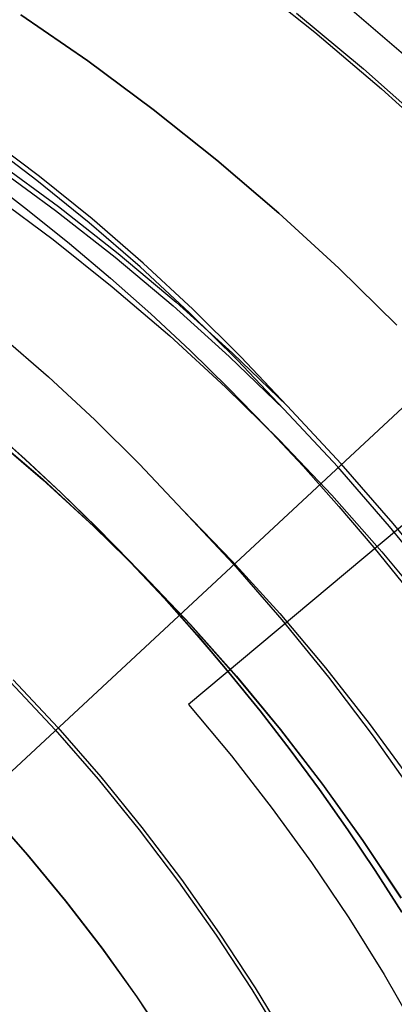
# Model space of a CAD drawing. Header units: millimetres. Extents: x 8926 to 10090, y -5004 to -3986.
# Tile 128 of 256: x 9518.7 to 9522.12, y -4344.63 to -4335.65. Entities that reach past the tile are written whole.
import ezdxf

# ---------------------------------------------------------------- set-up
doc = ezdxf.new("R2010")
doc.units = ezdxf.units.MM
for name, color, linetype in [('1', 7, 'Continuous'), ('COLOR EXT', 7, 'Continuous'), ('PLASTICO NEGRO', 7, 'Continuous')]:
    doc.layers.add(name, color=color, linetype=linetype)
doc.layers.add('BLANCO METALICO', color=7, linetype='Continuous', true_color=0xededed)

msp = doc.modelspace()

# ---------------------------------------------------------------- linework, layer by layer
at = {"layer": '1', "color": 250, "true_color": 0x111111}
for p, q in [((9518.7113, -4335.6032, 48.3312), (9519.3221, -4336.0249, 48.3312)), ((9519.3221, -4336.0249, 96.1312), (9518.7113, -4335.6032, 96.1312)), ((9519.3221, -4336.0249, 48.3312), (9519.918, -4336.4673, 48.3312)), ((9519.918, -4336.4673, 96.1312), (9519.3221, -4336.0249, 96.1312)), ((9519.918, -4336.4673, 48.3312), (9520.4983, -4336.9301, 48.3312)), ((9520.4983, -4336.9301, 96.1312), (9519.918, -4336.4673, 96.1312)), ((9518.856, -4337.1138, 96.1312), (9518.365, -4336.7435, 96.1312)), ((9518.8818, -4337.0787, 48.3312), (9518.3897, -4336.7077, 48.3312)), ((9518.4955, -4336.9441, 48.3312), (9519.0541, -4337.3529, 48.3312)), ((9520.4983, -4336.9301, 48.3312), (9521.0622, -4337.4126, 48.3312)), ((9521.0622, -4337.4126, 96.1312), (9520.4983, -4336.9301, 96.1312)), ((9518.4705, -4336.9795, 96.1312), (9519.0279, -4337.3874, 96.1312)), ((9518.3843, -4337.0845, 144.4031), (9518.7729, -4337.3823, 144.4031)), ((9519.3343, -4337.5005, 96.1312), (9518.856, -4337.1138, 96.1312)), ((9519.3611, -4337.4662, 48.3312), (9518.8818, -4337.0787, 48.3312)), ((9518.4503, -4337.2424, 107.4778), (9519.0046, -4337.6541, 107.4778)), ((9518.4503, -4337.2424, 125.9405), (9519.0046, -4337.6541, 125.9405)), ((9518.7729, -4337.3823, 144.4031), (9519.1544, -4337.6896, 144.4031)), ((9519.0279, -4337.3874, 96.1312), (9519.5711, -4337.814, 96.1312)), ((9519.0541, -4337.3529, 48.3312), (9519.5984, -4337.7805, 48.3312)), ((9519.827, -4337.8697, 48.3312), (9519.3611, -4337.4662, 48.3312)), ((9521.0622, -4337.4126, 48.3312), (9521.6092, -4337.9143, 48.3312)), ((9521.6092, -4337.9143, 96.1312), (9521.0622, -4337.4126, 96.1312)), ((9519.7992, -4337.9031, 96.1312), (9519.3343, -4337.5005, 96.1312)), ((9519.0046, -4337.6541, 107.4778), (9519.5445, -4338.0846, 107.4778)), ((9519.0046, -4337.6541, 125.9405), (9519.5445, -4338.0846, 125.9405)), ((9519.1544, -4337.6896, 144.4031), (9519.5285, -4338.0063, 144.4031)), ((9519.5711, -4337.814, 96.1312), (9520.0993, -4338.259, 96.1312)), ((9519.5984, -4337.7805, 48.3312), (9520.1278, -4338.2264, 48.3312)), ((9520.2503, -4338.3212, 96.1312), (9519.7992, -4337.9031, 96.1312)), ((9520.2791, -4338.2887, 48.3312), (9519.827, -4337.8697, 48.3312)), ((9521.6092, -4337.9143, 48.3312), (9522.1385, -4338.4345, 48.3312)), ((9522.1385, -4338.4345, 96.1312), (9521.6092, -4337.9143, 96.1312)), ((9519.5285, -4338.0063, 144.4031), (9519.8952, -4338.3321, 144.4031)), ((9519.5445, -4338.0846, 107.4778), (9520.0692, -4338.5335, 107.4778)), ((9519.5445, -4338.0846, 125.9405), (9520.0692, -4338.5335, 125.9405)), ((9520.0993, -4338.259, 96.1312), (9520.6121, -4338.7218, 96.1312)), ((9520.1278, -4338.2264, 48.3312), (9520.6417, -4338.6902, 48.3312)), ((9520.7167, -4338.7227, 48.3312), (9520.2791, -4338.2887, 48.3312)), ((9519.8952, -4338.3321, 144.4031), (9520.2543, -4338.6668, 144.4031)), ((9520.687, -4338.7542, 96.1312), (9520.2503, -4338.3212, 96.1312)), ((9518.5286, -4338.5296, 145.4778), (9518.9637, -4338.9064, 145.4778)), ((9520.0692, -4338.5335, 107.4778), (9520.578, -4339.0002, 107.4778)), ((9520.0692, -4338.5335, 125.9405), (9520.578, -4339.0002, 125.9405)), ((9520.2543, -4338.6668, 144.4031), (9520.6056, -4339.01, 144.4031)), ((9520.6121, -4338.7218, 96.1312), (9521.1088, -4339.2018, 96.1312)), ((9520.6417, -4338.6902, 48.3312), (9521.1394, -4339.1712, 48.3312)), ((9521.1394, -4339.1712, 48.3312), (9520.7167, -4338.7227, 48.3312)), ((9521.1088, -4339.2018, 96.1312), (9520.687, -4338.7542, 96.1312)), ((9518.9637, -4338.9064, 145.4778), (9519.3857, -4339.2975, 145.4778)), ((9520.578, -4339.0002, 107.4778), (9521.0705, -4339.4842, 107.4778)), ((9520.578, -4339.0002, 125.9405), (9521.0705, -4339.4842, 125.9405)), ((9520.6056, -4339.01, 144.4031), (9520.9489, -4339.3616, 144.4031)), ((9521.6319, -4339.6991, 48.3312), (9521.1394, -4339.1712, 48.3312)), ((9521.6002, -4339.7286, 96.1312), (9521.1088, -4339.2018, 96.1312)), ((9518.4161, -4339.3615, 41.909), (9518.7507, -4339.6588, 41.909)), ((9518.4161, -4339.3615, 46.313), (9518.7507, -4339.6588, 46.313)), ((9518.7519, -4339.6574, 98.1043), (9518.4172, -4339.36, 98.1043)), ((9518.4172, -4339.36, 102.5367), (9518.7519, -4339.6574, 102.5367)), ((9519.3857, -4339.2975, 145.4778), (9519.7943, -4339.7028, 145.4778)), ((9520.9489, -4339.3616, 144.4031), (9521.2842, -4339.7213, 144.4031)), ((9518.4307, -4339.4329, 44.111), (9518.9094, -4339.8425, 44.111)), ((9518.4318, -4339.4315, 100.3203), (9518.9107, -4339.8411, 100.3203)), ((9521.0705, -4339.4842, 107.4778), (9521.5459, -4339.985, 107.4778)), ((9521.0705, -4339.4842, 125.9405), (9521.5459, -4339.985, 125.9405)), ((9518.7507, -4339.6588, 41.909), (9519.0784, -4339.9642, 41.909)), ((9518.7507, -4339.6588, 46.313), (9519.0784, -4339.9642, 46.313)), ((9519.0796, -4339.9628, 98.1043), (9518.7519, -4339.6574, 98.1043)), ((9518.7519, -4339.6574, 102.5367), (9519.0796, -4339.9628, 102.5367)), ((9519.7943, -4339.7028, 145.4778), (9520.189, -4340.1216, 145.4778)), ((9521.2842, -4339.7213, 144.4031), (9521.6112, -4340.0889, 144.4031)), ((9522.0734, -4340.2719, 96.1312), (9521.6002, -4339.7286, 96.1312)), ((9522.1061, -4340.2436, 48.3312), (9521.6319, -4339.6991, 48.3312)), ((9518.9094, -4339.8425, 44.111), (9519.3738, -4340.2685, 44.111)), ((9518.9107, -4339.8411, 100.3203), (9519.3751, -4340.2671, 100.3203)), ((9519.0784, -4339.9642, 41.909), (9519.399, -4340.2774, 41.909)), ((9519.0784, -4339.9642, 46.313), (9519.399, -4340.2774, 46.313)), ((9519.4002, -4340.2761, 98.1043), (9519.0796, -4339.9628, 98.1043)), ((9519.0796, -4339.9628, 102.5367), (9519.4002, -4340.2761, 102.5366)), ((9521.5459, -4339.985, 107.4778), (9522.0038, -4340.5018, 107.4778)), ((9521.5459, -4339.985, 125.9405), (9522.0038, -4340.5018, 125.9405)), ((9521.6112, -4340.0889, 144.4031), (9521.9299, -4340.464, 144.4031)), ((9520.189, -4340.1216, 145.4778), (9520.6489, -4340.6145, 145.4778)), ((9520.189, -4340.1216, 145.4778), (9520.6382, -4340.5863, 145.4778)), ((9519.3738, -4340.2685, 44.111), (9519.8232, -4340.7102, 44.111)), ((9519.3751, -4340.2671, 100.3203), (9519.8245, -4340.7089, 100.3203)), ((9519.7136, -4340.597, 98.1043), (9519.4002, -4340.2761, 98.1043)), ((9519.4002, -4340.2761, 102.5366), (9519.7136, -4340.597, 102.5366)), ((9522.5278, -4340.831, 96.1312), (9522.0734, -4340.2719, 96.1312)), ((9522.5615, -4340.8039, 48.3312), (9522.1061, -4340.2436, 48.3312)), ((9519.399, -4340.2774, 41.909), (9519.7123, -4340.5983, 41.909)), ((9519.399, -4340.2774, 46.313), (9519.7123, -4340.5983, 46.313)), ((9521.9299, -4340.464, 144.4031), (9522.2399, -4340.8464, 144.4031)), ((9522.0038, -4340.5018, 107.4778), (9522.4436, -4341.0342, 107.4778)), ((9522.0038, -4340.5018, 125.9405), (9522.4436, -4341.0342, 125.9405)), ((9519.7123, -4340.5983, 41.909), (9520.0183, -4340.9265, 41.909)), ((9519.7123, -4340.5983, 46.313), (9520.0183, -4340.9265, 46.313)), ((9520.0196, -4340.9253, 98.1043), (9519.7136, -4340.597, 98.1043)), ((9519.7136, -4340.597, 102.5366), (9520.0196, -4340.9253, 102.5366)), ((9520.6382, -4340.5863, 145.4778), (9521.0712, -4341.0661, 145.4778)), ((9520.6489, -4340.6145, 145.4778), (9521.0916, -4341.1229, 145.4778)), ((9519.8232, -4340.7102, 44.111), (9520.2571, -4341.1671, 44.111)), ((9519.8245, -4340.7089, 100.3203), (9520.2585, -4341.1659, 100.3203)), ((9520.0183, -4340.9265, 41.909), (9520.3167, -4341.2619, 41.909)), ((9520.0183, -4340.9265, 46.313), (9520.3167, -4341.2619, 46.313)), ((9520.3181, -4341.2607, 98.1043), (9520.0196, -4340.9253, 98.1043)), ((9520.0196, -4340.9253, 102.5366), (9520.3181, -4341.2607, 102.5366)), ((9521.0712, -4341.0661, 145.4778), (9521.4875, -4341.5604, 145.4778)), ((9520.2571, -4341.1671, 44.111), (9520.675, -4341.6388, 44.111)), ((9520.2585, -4341.1659, 100.3203), (9520.6764, -4341.6376, 100.3203)), ((9521.0916, -4341.1229, 145.4778), (9521.5168, -4341.646, 145.4778)), ((9520.3167, -4341.2619, 41.909), (9520.6075, -4341.6042, 41.909)), ((9520.3167, -4341.2619, 46.313), (9520.6075, -4341.6042, 46.313)), ((9520.6089, -4341.603, 98.1043), (9520.3181, -4341.2607, 98.1043)), ((9520.3181, -4341.2607, 102.5366), (9520.6089, -4341.603, 102.5366)), ((9520.6075, -4341.6042, 41.909), (9520.8904, -4341.9532, 41.909)), ((9520.6075, -4341.6042, 46.313), (9520.8904, -4341.9532, 46.313)), ((9520.8918, -4341.9521, 98.1043), (9520.6089, -4341.603, 98.1043)), ((9520.6089, -4341.603, 102.5366), (9520.8918, -4341.9521, 102.5366)), ((9521.4875, -4341.5604, 145.4778), (9521.8868, -4342.0686, 145.4778)), ((9518.6182, -4341.6924, 104.4947), (9519.024, -4342.1275, 104.4947)), ((9518.6416, -4341.669, 39.9852), (9519.0483, -4342.1049, 39.9852)), ((9520.675, -4341.6388, 44.111), (9521.0763, -4342.1246, 44.111)), ((9520.6764, -4341.6376, 100.3203), (9521.0777, -4342.1234, 100.3203)), ((9521.5168, -4341.646, 145.4778), (9521.9239, -4342.1833, 145.4778)), ((9520.8904, -4341.9532, 41.909), (9521.1654, -4342.3087, 41.909)), ((9520.8904, -4341.9532, 46.313), (9521.1654, -4342.3087, 46.313)), ((9521.1669, -4342.3076, 98.1043), (9520.8918, -4341.9521, 98.1043)), ((9520.8918, -4341.9521, 102.5366), (9521.1669, -4342.3076, 102.5366)), ((9521.8868, -4342.0686, 145.4778), (9522.2685, -4342.5902, 145.4778)), ((9519.024, -4342.1275, 104.4947), (9519.4148, -4342.5762, 104.4947)), ((9519.0483, -4342.1049, 39.9852), (9519.4399, -4342.5545, 39.9852)), ((9521.0763, -4342.1246, 44.111), (9521.4606, -4342.6239, 44.111)), ((9521.0777, -4342.1234, 100.3203), (9521.4621, -4342.6228, 100.3203)), ((9521.9239, -4342.1833, 145.4778), (9522.3125, -4342.7342, 145.4778)), ((9521.1654, -4342.3087, 41.909), (9521.4323, -4342.6704, 41.909)), ((9521.1654, -4342.3087, 46.313), (9521.4323, -4342.6704, 46.313)), ((9521.4338, -4342.6693, 98.1043), (9521.1669, -4342.3076, 98.1043)), ((9521.1669, -4342.3076, 102.5366), (9521.4338, -4342.6693, 102.5366)), ((9519.4148, -4342.5762, 104.4947), (9519.7901, -4343.0379, 104.4947)), ((9519.4399, -4342.5545, 39.9852), (9519.8159, -4343.0171, 39.9852)), ((9521.4323, -4342.6704, 41.909), (9521.6909, -4343.0381, 41.909)), ((9521.4323, -4342.6704, 46.313), (9521.6909, -4343.0381, 46.313)), ((9521.6924, -4343.037, 98.1043), (9521.4338, -4342.6693, 98.1043)), ((9521.4338, -4342.6693, 102.5366), (9521.6924, -4343.037, 102.5366)), ((9521.4606, -4342.6239, 44.111), (9521.8274, -4343.1363, 44.111)), ((9521.4621, -4342.6228, 100.3203), (9521.829, -4343.1352, 100.3203)), ((9519.7901, -4343.0379, 104.4947), (9520.1494, -4343.5122, 104.4947)), ((9519.8159, -4343.0171, 39.9852), (9520.1759, -4343.4923, 39.9852)), ((9521.6909, -4343.0381, 41.909), (9521.9412, -4343.4116, 41.909)), ((9521.6909, -4343.0381, 46.313), (9521.9412, -4343.4116, 46.313)), ((9521.9427, -4343.4105, 98.1043), (9521.6924, -4343.037, 98.1043)), ((9521.6924, -4343.037, 102.5366), (9521.9427, -4343.4105, 102.5366)), ((9521.8274, -4343.1363, 44.111), (9522.1764, -4343.6609, 44.111)), ((9521.829, -4343.1352, 100.3203), (9522.1779, -4343.6599, 100.3203)), ((9521.9412, -4343.4116, 41.909), (9522.1829, -4343.7906, 41.909)), ((9521.9412, -4343.4116, 46.313), (9522.1829, -4343.7906, 46.313)), ((9522.1845, -4343.7896, 98.1043), (9521.9427, -4343.4105, 98.1043)), ((9521.9427, -4343.4105, 102.5366), (9522.1845, -4343.7896, 102.5366)), ((9520.1759, -4343.4923, 39.9852), (9520.5196, -4343.9795, 39.9852)), ((9520.1494, -4343.5122, 104.4947), (9520.4924, -4343.9984, 104.4947)), ((9520.4924, -4343.9984, 104.4947), (9520.8186, -4344.4961, 104.4947)), ((9520.5196, -4343.9795, 39.9852), (9520.8464, -4344.4782, 39.9852)), ((9520.8186, -4344.4961, 104.4947), (9521.1276, -4345.0045, 104.4947)), ((9520.8464, -4344.4782, 39.9852), (9521.156, -4344.9876, 39.9852))]:
    msp.add_line(p, q, dxfattribs=at)
at = {"layer": 'BLANCO METALICO'}
for p, q in [((9520.7668, -4335.265, 251.5104), (9521.3921, -4335.7611, 251.5104)), ((9521.6674, -4335.5067, 247.3632), (9522.2844, -4336.0345, 247.3632)), ((9521.2259, -4335.5878, 236.5324), (9521.8353, -4336.0958, 236.5324)), ((9521.3921, -4335.7611, 251.5104), (9521.9998, -4336.2786, 251.5104)), ((9521.8353, -4336.0958, 236.5324), (9522.4267, -4336.6245, 236.5324)), ((9521.9998, -4336.2786, 251.5104), (9522.5892, -4336.8169, 251.5104)), ((9518.7729, -4343.2662, 251.5104), (9518.4123, -4342.8592, 251.5104)), ((9518.7729, -4343.2662, 240.8233), (9518.4123, -4342.8592, 240.8233)), ((9518.4143, -4342.8614, 230.1361), (9518.7749, -4343.2685, 230.1361)), ((9519.1191, -4343.6853, 251.5104), (9518.7729, -4343.2662, 251.5104)), ((9519.1191, -4343.6853, 240.8233), (9518.7729, -4343.2662, 240.8233)), ((9518.7749, -4343.2685, 230.1361), (9519.1211, -4343.6879, 230.1361)), ((9519.4507, -4344.1162, 251.5104), (9519.1191, -4343.6853, 251.5104)), ((9519.4507, -4344.1162, 240.8233), (9519.1191, -4343.6853, 240.8233)), ((9519.1211, -4343.6879, 230.1361), (9519.4527, -4344.1189, 230.1361)), ((9519.7673, -4344.5583, 251.5104), (9519.4507, -4344.1162, 251.5104)), ((9519.7673, -4344.5583, 240.8233), (9519.4507, -4344.1162, 240.8233)), ((9519.4527, -4344.1189, 230.1361), (9519.7693, -4344.5611, 230.1361)), ((9520.0684, -4345.011, 251.5104), (9519.7673, -4344.5583, 251.5104)), ((9520.0684, -4345.011, 240.8233), (9519.7673, -4344.5583, 240.8233)), ((9519.7693, -4344.5611, 230.1361), (9520.0703, -4345.014, 230.1361))]:
    msp.add_line(p, q, dxfattribs=at)
at = {"layer": 'COLOR EXT', "color": 30, "true_color": 0xff8d00}
for p, q in [((9523.305, -4339.325, 16.2621), (9520.2405, -4341.8964, 16.2621)), ((9523.305, -4339.325, 19.7621), (9520.2405, -4341.8964, 19.7621)), ((9523.305, -4339.325, 18.0121), (9520.2405, -4341.8964, 18.0121)), ((9521.7727, -4340.6107, 16.2621), (9521.7727, -4340.6107, 19.7621)), ((9520.2405, -4341.8964, 16.2621), (9520.6304, -4342.3639, 16.2621)), ((9520.2405, -4341.8964, 16.2621), (9520.2405, -4341.8964, 19.7621)), ((9520.2405, -4341.8964, 19.7621), (9520.6304, -4342.3639, 19.7621)), ((9520.2405, -4341.8964, 18.0121), (9520.6304, -4342.3639, 18.0121)), ((9520.6304, -4342.3639, 16.2621), (9521.0039, -4342.8444, 16.2621)), ((9520.6304, -4342.3639, 19.7621), (9521.0039, -4342.8444, 19.7621)), ((9520.6304, -4342.3639, 18.0121), (9521.0039, -4342.8444, 18.0121)), ((9521.0039, -4342.8444, 16.2621), (9521.3608, -4343.3375, 16.2621)), ((9521.0039, -4342.8444, 19.7621), (9521.3608, -4343.3375, 19.7621)), ((9521.0039, -4342.8444, 18.0121), (9521.3608, -4343.3375, 18.0121)), ((9521.3608, -4343.3375, 16.2621), (9521.7006, -4343.8426, 16.2621)), ((9521.3608, -4343.3375, 19.7621), (9521.7006, -4343.8426, 19.7621)), ((9521.3608, -4343.3375, 18.0121), (9521.7006, -4343.8426, 18.0121)), ((9521.7006, -4343.8426, 16.2621), (9522.0228, -4344.359, 16.2621)), ((9521.7006, -4343.8426, 19.7621), (9522.0228, -4344.359, 19.7621)), ((9521.7006, -4343.8426, 18.0121), (9522.0228, -4344.359, 18.0121)), ((9522.0228, -4344.359, 16.2621), (9522.3272, -4344.8861, 16.2621)), ((9522.0228, -4344.359, 19.7621), (9522.3272, -4344.8861, 19.7621)), ((9522.0228, -4344.359, 18.0121), (9522.3272, -4344.8861, 18.0121))]:
    msp.add_line(p, q, dxfattribs=at)
at = {"layer": 'PLASTICO NEGRO', "color": 254, "true_color": 0xcad1ee}
for p, q in [((9523.0766, -4338.3624, 29.5621), (9514.1256, -4346.6926, 29.5621)), ((9523.0766, -4338.3624, 31.0621), (9514.1256, -4346.6926, 31.0621))]:
    msp.add_line(p, q, dxfattribs=at)

doc.saveas('drawing.dxf')
